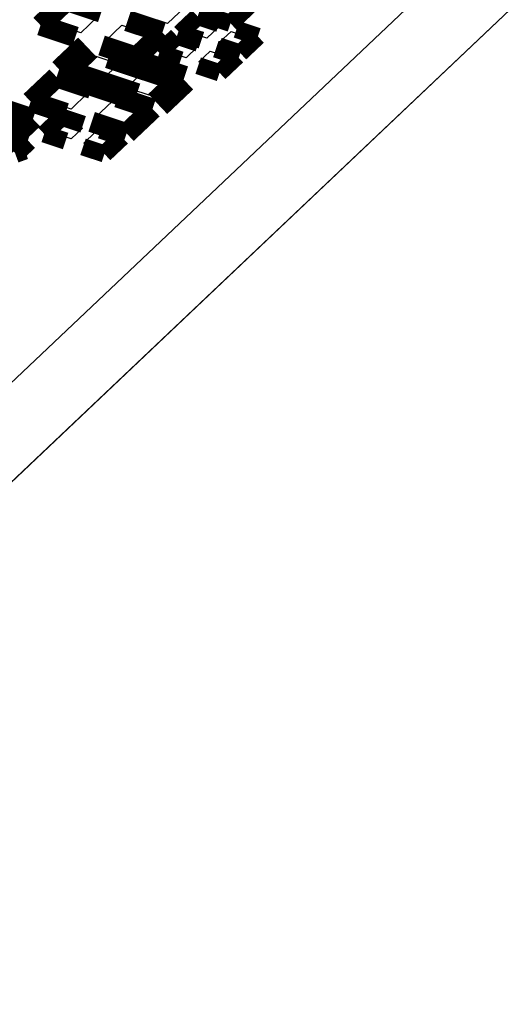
# Model space of a CAD drawing. Extents: x 0 to 1189, y 0 to 841.
# Tile 178 of 256: x 636.37 to 640.63, y 299.64 to 308.27. Entities that reach past the tile are written whole.
import ezdxf

# ---------------------------------------------------------------- set-up
doc = ezdxf.new("R2010")
doc.units = 0
doc.header["$LTSCALE"] = 65.395
doc.layers.get('0').update_dxf_attribs({"linetype": 'CONTINUOUS'})

msp = doc.modelspace()

# ---------------------------------------------------------------- linework, layer by layer
at = {"color": 2, "linetype": 'Continuous'}
for p, q in [((644.9056, 313.2396), (611.7371, 281.8042)), ((644.9075, 312.3713), (611.739, 280.936))]:
    msp.add_line(p, q, dxfattribs=at)
at = {"color": 7, "linetype": 'Continuous'}
for p, q in [((611.7376, 281.8044), (644.9059, 313.2395)), ((611.7394, 280.9361), (644.9078, 312.3712)), ((637.8739, 308.4244), (637.6696, 308.2307)), ((636.6668, 308.2329), (636.8121, 308.3706)), ((637.6696, 308.2307), (637.2875, 308.3579)), ((637.0567, 308.2893), (636.9113, 308.1515)), ((637.8528, 308.1582), (637.9527, 308.2528)), ((637.9527, 308.2528), (638.1149, 308.1989)), ((636.9113, 308.1515), (636.6668, 308.2329)), ((637.1253, 308.0803), (637.2707, 308.2181)), ((637.2707, 308.2181), (637.5152, 308.1367)), ((638.1149, 308.1989), (638.0149, 308.1042)), ((638.1262, 308.0672), (638.2261, 308.1619)), ((638.2261, 308.1619), (638.3883, 308.1079)), ((637.3699, 307.999), (637.1253, 308.0803)), ((637.5152, 308.1367), (637.3699, 307.999)), ((637.6711, 307.986), (637.771, 308.0807)), ((637.771, 308.0807), (637.9332, 308.0267)), ((638.0149, 308.1042), (637.8528, 308.1582)), ((638.3883, 308.1079), (638.2884, 308.0132)), ((637.9332, 308.0267), (637.8333, 307.932)), ((637.9445, 307.895), (638.0445, 307.9897)), ((638.0445, 307.9897), (638.2066, 307.9357)), ((638.2884, 308.0132), (638.1262, 308.0672)), ((636.8528, 307.8221), (636.9982, 307.9598)), ((636.9982, 307.9598), (637.2427, 307.8784)), ((637.8333, 307.932), (637.6711, 307.986)), ((638.2066, 307.9357), (638.1067, 307.8411)), ((637.0974, 307.7407), (636.8528, 307.8221)), ((637.2427, 307.8784), (637.0974, 307.7407)), ((638.1067, 307.8411), (637.9445, 307.895)), ((637.3114, 307.6695), (637.4567, 307.8073)), ((637.4567, 307.8073), (637.7013, 307.7259)), ((636.5803, 307.5638), (636.7257, 307.7016)), ((636.7257, 307.7016), (636.9702, 307.6202)), ((637.5559, 307.5881), (637.3114, 307.6695)), ((637.7013, 307.7259), (637.5559, 307.5881)), ((636.8249, 307.4824), (636.5803, 307.5638)), ((636.9702, 307.6202), (636.8249, 307.4824)), ((637.0389, 307.4113), (637.1842, 307.549)), ((637.1842, 307.549), (637.4288, 307.4676)), ((637.2834, 307.3299), (637.0389, 307.4113)), ((637.4288, 307.4676), (637.2834, 307.3299)), ((636.6625, 307.2748), (636.7625, 307.3695)), ((636.7625, 307.3695), (636.9246, 307.3155)), ((636.9246, 307.3155), (636.8247, 307.2208)), ((636.8247, 307.2208), (636.6625, 307.2748)), ((636.936, 307.1838), (637.0359, 307.2785)), ((637.0359, 307.2785), (637.1981, 307.2245)), ((637.1981, 307.2245), (637.0982, 307.1298)), ((637.0982, 307.1298), (636.936, 307.1838))]:
    msp.add_line(p, q, dxfattribs=at)
for points, const_width in [([(638.2747, 308.6168), (637.9613, 308.3198)], 0.151), ([(638.2212, 308.2333), (638.5345, 308.5303)], 0.151), ([(636.5571, 308.217), (636.7842, 308.4323)], 0.1812), ([(636.7842, 308.4323), (637.0899, 308.3305)], 0.1812), ([(637.6249, 308.1526), (637.3192, 308.2543)], 0.1812), ([(637.9341, 308.2939), (637.7797, 308.1476)], 0.151), ([(638.1213, 308.2316), (637.9341, 308.2939)], 0.151), ([(637.9613, 308.3198), (638.2212, 308.2333)], 0.151), ([(636.8628, 308.1153), (636.5571, 308.217)], 0.1812), ([(638.4614, 308.1185), (638.2742, 308.1808)], 0.151), ([(637.3978, 307.9373), (637.6249, 308.1526)], 0.1812), ([(637.7524, 308.1218), (637.598, 307.9754)], 0.151), ([(637.9397, 308.0595), (637.7524, 308.1218)], 0.151), ([(637.7797, 308.1476), (637.9669, 308.0853)], 0.151), ([(638.307, 307.9721), (638.4614, 308.1185)], 0.151), ([(636.9703, 308.0214), (636.7432, 307.8062)], 0.2416), ([(637.0921, 308.039), (637.3978, 307.9373)], 0.1812), ([(637.8109, 307.7417), (637.1613, 307.9579)], 0.2416), ([(638.2797, 307.9463), (638.0925, 308.0086)], 0.151), ([(638.1197, 308.0344), (638.307, 307.9721)], 0.151), ([(637.598, 307.9754), (637.7852, 307.9131)], 0.151), ([(638.1253, 307.8), (638.2797, 307.9463)], 0.151), ([(636.7432, 307.8062), (637.3928, 307.5901)], 0.2416), ([(637.9381, 307.8623), (638.1253, 307.8)], 0.151), ([(636.6978, 307.7632), (636.4707, 307.548)], 0.1812), ([(637.0035, 307.6615), (636.6978, 307.7632)], 0.1812), ([(637.5838, 307.5265), (637.8109, 307.7417)], 0.2416), ([(637.2327, 307.5852), (637.5384, 307.4835)], 0.1812), ([(636.4707, 307.548), (636.7764, 307.4463)], 0.1812), ([(637.5384, 307.4835), (637.3113, 307.2683)], 0.1812), ([(636.443, 307.3798), (636.1831, 307.4663)], 0.151), ([(636.7439, 307.4105), (636.5894, 307.2642)], 0.151), ([(636.9311, 307.3483), (636.7439, 307.4105)], 0.151), ([(636.3317, 307.2744), (636.443, 307.3798)], 0.151), ([(637.3113, 307.2683), (637.0056, 307.37)], 0.1812), ([(636.5894, 307.2642), (636.7767, 307.2019)], 0.151), ([(637.2712, 307.2351), (637.0839, 307.2974)], 0.151), ([(637.1168, 307.0888), (637.2712, 307.2351)], 0.151), ([(636.9295, 307.1511), (637.1168, 307.0888)], 0.151)]:
    msp.add_lwpolyline(points, dxfattribs=dict(at, const_width=const_width))
at = {"color": 40, "linetype": 'Continuous', "const_width": 0.1812}
for points in [[(636.4909, 307.3959), (634.0453, 308.2095)], [(636.1275, 307.0515), (636.4909, 307.3959)], [(636.3319, 307.2452), (636.4466, 307.2071)], [(636.4466, 307.2071), (636.333, 307.0995)], [(636.333, 307.0995), (636.4166, 307.1298)]]:
    msp.add_lwpolyline(points, dxfattribs=at)

doc.saveas('drawing.dxf')
